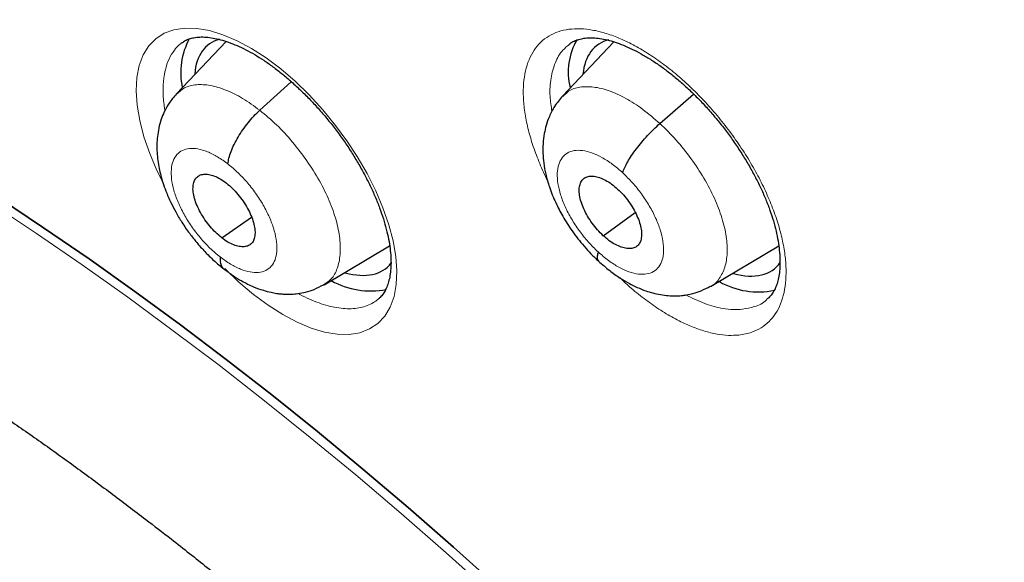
# Model space of a CAD drawing. Header units: millimetres. Extents: x 8 to 1465, y 12 to 1156.
# Tile 132 of 168: x 1202.41 to 1212.78, y 690.3 to 696.01. Entities that reach past the tile are written whole.
import ezdxf

# ---------------------------------------------------------------- set-up
doc = ezdxf.new("R2010")
doc.units = ezdxf.units.MM

msp = doc.modelspace()

# ---------------------------------------------------------------- linework, layer by layer
at = {"color": 7, "linetype": 'Continuous', "lineweight": 30}
for p, q in [((1204.585, 695.778), (1204.062, 695.226)), ((1204.116, 695.762), (1204.113, 695.759)), ((1208.667, 695.774), (1208.126, 695.203)), ((1204.939, 695.054), (1205.271, 695.355)), ((1209.15, 694.914), (1209.506, 695.224)), ((1208.554, 693.734), (1208.89, 693.979)), ((1204.538, 693.711), (1204.853, 693.93)), ((1205.616, 693.217), (1206.306, 693.628)), ((1209.685, 693.199), (1210.401, 693.627)), ((1205.614, 693.22), (1205.602, 693.211)), ((1210.276, 693.063), (1210.274, 693.061))]:
    msp.add_line(p, q, dxfattribs=at)
at = {"color": 252, "linetype": 'Continuous', "lineweight": 0, "flags": 128}
for points in [[(1203.917, 694.298), (1203.856, 694.419), (1203.781, 694.598), (1203.72, 694.775), (1203.676, 694.945), (1203.649, 695.107), (1203.639, 695.26), (1203.646, 695.4), (1203.671, 695.526), (1203.713, 695.637), (1203.771, 695.731), (1203.844, 695.807), (1203.933, 695.865), (1204.035, 695.902), (1204.149, 695.919), (1204.275, 695.916), (1204.409, 695.893), (1204.551, 695.849), (1204.7, 695.786), (1204.851, 695.704), (1205.005, 695.605), (1205.159, 695.489), (1205.311, 695.359), (1205.459, 695.215), (1205.602, 695.059), (1205.737, 694.895), (1205.854, 694.734), (1205.963, 694.569), (1206.068, 694.389), (1206.159, 694.207), (1206.236, 694.027), (1206.297, 693.85), (1206.343, 693.679), (1206.371, 693.516), (1206.382, 693.364), (1206.376, 693.222), (1206.352, 693.095), (1206.312, 692.983), (1206.255, 692.888), (1206.182, 692.81), (1206.095, 692.752), (1205.993, 692.713), (1205.88, 692.695), (1205.755, 692.697), (1205.621, 692.719), (1205.479, 692.761), (1205.332, 692.823), (1205.18, 692.904), (1205.026, 693.002), (1204.872, 693.116), (1204.72, 693.246), (1204.571, 693.389), (1204.571, 693.389)], [(1202.11, 694.074), (1202.589, 693.756), (1203.068, 693.427), (1203.549, 693.086), (1204.029, 692.734), (1204.51, 692.37), (1204.99, 691.996), (1205.47, 691.611), (1205.949, 691.216), (1206.426, 690.81), (1206.902, 690.395), (1207.376, 689.971), (1207.847, 689.537), (1208.316, 689.094), (1208.782, 688.643), (1209.245, 688.183), (1209.704, 687.715), (1210.159, 687.24), (1210.61, 686.757), (1211.057, 686.267), (1211.499, 685.771), (1211.935, 685.268), (1212.367, 684.759), (1212.792, 684.245)]]:
    msp.add_lwpolyline(points, dxfattribs=at)
at = {"color": 7, "linetype": 'Continuous', "lineweight": 30, "flags": 128}
for points in [[(1212.868, 684.307), (1212.442, 684.821), (1212.011, 685.33), (1211.575, 685.832), (1211.133, 686.329), (1210.686, 686.819), (1210.235, 687.301), (1209.78, 687.777), (1209.321, 688.244), (1208.858, 688.704), (1208.392, 689.156), (1207.923, 689.598), (1207.452, 690.032), (1206.978, 690.457), (1206.502, 690.872), (1206.024, 691.278), (1205.546, 691.673), (1205.066, 692.058), (1204.586, 692.432), (1204.105, 692.796), (1203.624, 693.148), (1203.144, 693.489), (1202.664, 693.818), (1202.185, 694.136)], [(1202.185, 694.136), (1202.664, 693.818), (1203.144, 693.489), (1203.624, 693.148), (1204.105, 692.796), (1204.586, 692.432), (1205.066, 692.058), (1205.546, 691.673), (1206.024, 691.278), (1206.502, 690.872), (1206.978, 690.457), (1207.452, 690.032), (1207.923, 689.598), (1208.392, 689.156), (1208.858, 688.704), (1209.321, 688.244), (1209.78, 687.777), (1210.235, 687.301), (1210.686, 686.819), (1211.133, 686.329), (1211.575, 685.832), (1212.011, 685.33), (1212.442, 684.821), (1212.868, 684.307)]]:
    msp.add_lwpolyline(points, dxfattribs=at)
at = {"color": 7, "linetype": 'Continuous', "lineweight": 30}
for centre, radius, start, end in [((1204.868, 695.449), 0.761, 151.9492, 191.7699), ((1208.854, 695.455), 0.669, 149.0242, 194.1935), ((1206.107, 693.998), 0.846, 240.6214, 281.076), ((1210.188, 693.973), 0.831, 240.4108, 281.6252)]:
    msp.add_arc(centre, radius, start, end, dxfattribs=at)
for centre, major_axis, ratio, start_param, end_param in [((1205.332, 694.567), (-0.937, 1.175), 0.458087, 6.093039, 6.735177), ((1209.418, 694.558), (-0.937, 1.173), 0.458667, 6.072299, 6.727259), ((1205.332, 694.567), (-0.937, 1.175), 0.458087, 2.580348, 3.254302), ((1209.418, 694.558), (-0.937, 1.173), 0.458667, 2.580002, 3.274482)]:
    msp.add_ellipse(centre, major_axis=major_axis, ratio=ratio, start_param=start_param, end_param=end_param, dxfattribs=at)
for points, knots in [([(1241.618, 646.238), (1241.656, 646.268), (1241.733, 646.327), (1241.835, 646.408), (1241.921, 646.478), (1241.99, 646.535), (1242.044, 646.58), (1242.089, 646.618), (1242.136, 646.658), (1242.195, 646.708), (1242.267, 646.771), (1242.346, 646.84), (1242.42, 646.907), (1242.485, 646.966), (1242.546, 647.023), (1242.617, 647.09), (1242.7, 647.169), (1242.789, 647.256), (1242.868, 647.335), (1242.939, 647.407), (1243.01, 647.48), (1243.086, 647.56), (1243.162, 647.641), (1243.23, 647.716), (1243.287, 647.779), (1243.339, 647.838), (1243.395, 647.901), (1243.46, 647.977), (1243.54, 648.071), (1243.627, 648.176), (1243.715, 648.285), (1243.803, 648.396), (1243.895, 648.516), (1243.994, 648.65), (1244.092, 648.784), (1244.181, 648.91), (1244.261, 649.027), (1244.337, 649.141), (1244.416, 649.263), (1244.495, 649.387), (1244.572, 649.512), (1244.644, 649.631), (1244.71, 649.744), (1244.768, 649.846), (1244.82, 649.938), (1244.868, 650.026), (1244.919, 650.119), (1244.975, 650.225), (1245.036, 650.344), (1245.101, 650.473), (1245.175, 650.623), (1245.253, 650.789), (1245.335, 650.969), (1245.41, 651.142), (1245.478, 651.303), (1245.536, 651.445), (1245.586, 651.573), (1245.634, 651.698), (1245.684, 651.832), (1245.735, 651.971), (1245.785, 652.113), (1245.834, 652.26), (1245.887, 652.42), (1245.941, 652.593), (1245.991, 652.757), (1246.033, 652.901), (1246.065, 653.016), (1246.092, 653.116), (1246.116, 653.204), (1246.143, 653.306), (1246.175, 653.434), (1246.214, 653.593), (1246.255, 653.768), (1246.297, 653.953), (1246.337, 654.147), (1246.375, 654.337), (1246.411, 654.523), (1246.442, 654.698), (1246.469, 654.862), (1246.493, 655.009), (1246.513, 655.137), (1246.529, 655.248), (1246.546, 655.368), (1246.565, 655.511), (1246.588, 655.693), (1246.613, 655.903), (1246.641, 656.165), (1246.669, 656.473), (1246.695, 656.817), (1246.717, 657.166), (1246.731, 657.462), (1246.74, 657.705), (1246.745, 657.893), (1246.749, 658.079), (1246.751, 658.258), (1246.752, 658.421), (1246.752, 658.561), (1246.752, 658.677), (1246.751, 658.77), (1246.75, 658.844), (1246.749, 658.912), (1246.748, 658.99), (1246.746, 659.098), (1246.743, 659.24), (1246.738, 659.417), (1246.73, 659.615), (1246.718, 659.899), (1246.699, 660.256), (1246.67, 660.68), (1246.636, 661.093), (1246.598, 661.503), (1246.553, 661.925), (1246.499, 662.375), (1246.434, 662.865), (1246.356, 663.396), (1246.263, 663.97), (1246.175, 664.464), (1246.101, 664.855), (1246.049, 665.121), (1246.001, 665.36), (1245.957, 665.57), (1245.918, 665.755), (1245.884, 665.913), (1245.855, 666.043), (1245.833, 666.144), (1245.813, 666.231), (1245.792, 666.324), (1245.765, 666.443), (1245.73, 666.59), (1245.689, 666.767), (1245.64, 666.966), (1245.585, 667.19), (1245.523, 667.44), (1245.452, 667.715), (1245.374, 668.012), (1245.289, 668.323), (1245.201, 668.64), (1245.11, 668.96), (1244.943, 669.534), (1244.686, 670.371), (1244.322, 671.477), (1243.927, 672.596), (1243.503, 673.729), (1243.05, 674.872), (1242.607, 675.934), (1242.186, 676.899), (1241.8, 677.755), (1241.415, 678.581), (1241.032, 679.378), (1240.653, 680.144), (1240.286, 680.868), (1239.931, 681.552), (1239.589, 682.197), (1239.256, 682.812), (1238.93, 683.403), (1238.601, 683.987), (1238.259, 684.586), (1237.894, 685.212), (1237.498, 685.879), (1237.07, 686.587), (1236.607, 687.336), (1236.116, 688.116), (1235.593, 688.926), (1235.04, 689.765), (1234.485, 690.588), (1233.93, 691.393), (1233.379, 692.177), (1232.803, 692.979), (1232.206, 693.793), (1231.531, 694.694), (1230.781, 695.672), (1229.953, 696.722), (1229.094, 697.783), (1228.201, 698.856), (1227.276, 699.936), (1226.339, 701), (1225.392, 702.045), (1224.469, 703.035), (1223.573, 703.971), (1222.705, 704.853), (1221.832, 705.719), (1221.117, 706.41), (1220.573, 706.926), (1220.209, 707.266), (1219.87, 707.58), (1219.557, 707.869), (1219.268, 708.132), (1219.004, 708.37), (1218.755, 708.593), (1218.523, 708.799), (1218.312, 708.985), (1218.135, 709.14), (1217.994, 709.263), (1217.888, 709.355), (1217.817, 709.417), (1217.758, 709.469), (1217.688, 709.529), (1217.59, 709.614), (1217.465, 709.721), (1217.32, 709.845), (1217.154, 709.986), (1216.968, 710.143), (1216.761, 710.318), (1216.528, 710.512), (1216.269, 710.727), (1215.983, 710.962), (1215.679, 711.21), (1215.369, 711.46), (1215.062, 711.705), (1214.766, 711.939), (1214.405, 712.222), (1213.987, 712.544), (1213.521, 712.898), (1213.121, 713.198), (1212.782, 713.448), (1212.504, 713.652), (1212.252, 713.834), (1212.045, 713.983), (1211.877, 714.103), (1211.737, 714.203), (1211.598, 714.301), (1211.449, 714.405), (1211.283, 714.522), (1211.091, 714.655), (1210.871, 714.807), (1210.621, 714.977), (1210.347, 715.162), (1210.061, 715.353), (1209.701, 715.592), (1209.279, 715.866), (1208.803, 716.17), (1208.388, 716.429), (1208.032, 716.648), (1207.735, 716.828), (1207.464, 716.991), (1207.258, 717.113), (1207.11, 717.199), (1207.014, 717.255), (1206.915, 717.313), (1206.849, 717.351), (1206.813, 717.372)], [0, 0, 0, 0, 0.002052, 0.004014, 0.005893, 0.007516, 0.008532, 0.009341, 0.010265, 0.011423, 0.013108, 0.014936, 0.016573, 0.018011, 0.01928, 0.020687, 0.022912, 0.025129, 0.027009, 0.028616, 0.030343, 0.032261, 0.034338, 0.036195, 0.037573, 0.038789, 0.040257, 0.042018, 0.044071, 0.046798, 0.049274, 0.051499, 0.05432, 0.057339, 0.060405, 0.063207, 0.065614, 0.068007, 0.070542, 0.073398, 0.075867, 0.078458, 0.080815, 0.082894, 0.084729, 0.086388, 0.088264, 0.090389, 0.092766, 0.095385, 0.09803, 0.101622, 0.105085, 0.108417, 0.111498, 0.114171, 0.116404, 0.118642, 0.121114, 0.123822, 0.126242, 0.128885, 0.131754, 0.134847, 0.13809, 0.140388, 0.142394, 0.144109, 0.14554, 0.14697, 0.149371, 0.152099, 0.15511, 0.158234, 0.161454, 0.164768, 0.167685, 0.17062, 0.173292, 0.175655, 0.177711, 0.179458, 0.180995, 0.183425, 0.186291, 0.189594, 0.193333, 0.198564, 0.203836, 0.209111, 0.21439, 0.217156, 0.219923, 0.222691, 0.225389, 0.227763, 0.229793, 0.231477, 0.232816, 0.23381, 0.234636, 0.235756, 0.237192, 0.239291, 0.241831, 0.244771, 0.247748, 0.253855, 0.259749, 0.26543, 0.270901, 0.276535, 0.282582, 0.289044, 0.296108, 0.303609, 0.311545, 0.315302, 0.318706, 0.321746, 0.32442, 0.32673, 0.32878, 0.33042, 0.33165, 0.332581, 0.333723, 0.335131, 0.337061, 0.339269, 0.341756, 0.344521, 0.347629, 0.351027, 0.354715, 0.358589, 0.362471, 0.366357, 0.370246, 0.383394, 0.396583, 0.409813, 0.423086, 0.436404, 0.449736, 0.459915, 0.469731, 0.479185, 0.488278, 0.49701, 0.505381, 0.513037, 0.520366, 0.527367, 0.534041, 0.540541, 0.547341, 0.554472, 0.561936, 0.570111, 0.57865, 0.587552, 0.596816, 0.606443, 0.616432, 0.625262, 0.634356, 0.643714, 0.65332, 0.662971, 0.675588, 0.688185, 0.700759, 0.714208, 0.727633, 0.741034, 0.754412, 0.767769, 0.779651, 0.791517, 0.803367, 0.815201, 0.820392, 0.825248, 0.829764, 0.833941, 0.837777, 0.841273, 0.844429, 0.847681, 0.850469, 0.852793, 0.854654, 0.856051, 0.856983, 0.857467, 0.858384, 0.859722, 0.86136, 0.863281, 0.865443, 0.867878, 0.870587, 0.873569, 0.877, 0.880735, 0.884773, 0.888891, 0.892878, 0.896734, 0.90046, 0.90695, 0.912999, 0.918607, 0.922524, 0.92618, 0.929452, 0.932306, 0.934254, 0.93598, 0.93775, 0.93965, 0.941751, 0.944229, 0.947085, 0.95032, 0.953933, 0.957736, 0.961442, 0.967971, 0.97416, 0.980006, 0.984167, 0.988058, 0.991605, 0.994806, 0.996131, 0.997387, 0.998591, 1, 1, 1, 1]), ([(1198.549, 709.997), (1198.638, 709.945), (1198.897, 709.795), (1199.327, 709.54), (1199.839, 709.23), (1200.352, 708.911), (1200.866, 708.585), (1201.381, 708.25), (1201.898, 707.908), (1202.415, 707.557), (1202.933, 707.199), (1203.451, 706.834), (1203.97, 706.46), (1204.489, 706.08), (1205.008, 705.692), (1205.527, 705.296), (1206.046, 704.894), (1206.565, 704.484), (1207.083, 704.068), (1207.601, 703.644), (1208.119, 703.214), (1208.635, 702.777), (1209.151, 702.334), (1209.665, 701.884), (1210.178, 701.428), (1210.69, 700.966), (1211.2, 700.498), (1211.709, 700.023), (1212.216, 699.543), (1212.722, 699.058), (1213.225, 698.566), (1213.726, 698.069), (1214.225, 697.567), (1214.721, 697.06), (1215.215, 696.548), (1215.707, 696.03), (1216.195, 695.508), (1216.681, 694.981), (1217.163, 694.45), (1217.643, 693.914), (1218.119, 693.374), (1218.592, 692.83), (1219.062, 692.282), (1219.527, 691.73), (1219.989, 691.174), (1220.447, 690.615), (1220.902, 690.052), (1221.352, 689.486), (1221.798, 688.917), (1222.239, 688.345), (1222.676, 687.77), (1223.109, 687.193), (1223.537, 686.613), (1223.96, 686.03), (1224.378, 685.445), (1224.791, 684.858), (1225.199, 684.27), (1225.602, 683.679), (1226, 683.087), (1226.392, 682.493), (1226.779, 681.898), (1227.16, 681.302), (1227.536, 680.705), (1227.905, 680.106), (1228.269, 679.508), (1228.627, 678.908), (1228.978, 678.308), (1229.324, 677.708), (1229.663, 677.108), (1229.996, 676.508), (1230.323, 675.908), (1230.643, 675.309), (1230.956, 674.71), (1231.263, 674.111), (1231.563, 673.514), (1231.857, 672.917), (1232.143, 672.322), (1232.422, 671.728), (1232.695, 671.135), (1232.96, 670.544), (1233.218, 669.955), (1233.469, 669.367), (1233.712, 668.782), (1233.949, 668.199), (1234.178, 667.618), (1234.399, 667.04), (1234.613, 666.464), (1234.819, 665.891), (1235.018, 665.322), (1235.209, 664.755), (1235.392, 664.192), (1235.567, 663.632), (1235.735, 663.075), (1235.895, 662.522), (1236.047, 661.973), (1236.191, 661.429), (1236.327, 660.888), (1236.455, 660.351), (1236.575, 659.819), (1236.687, 659.292), (1236.791, 658.769), (1236.887, 658.251), (1236.975, 657.738), (1237.055, 657.23), (1237.126, 656.727), (1237.19, 656.23), (1237.245, 655.738), (1237.292, 655.251), (1237.331, 654.771), (1237.362, 654.296), (1237.385, 653.827), (1237.4, 653.365), (1237.406, 652.908), (1237.405, 652.458), (1237.395, 652.015), (1237.377, 651.578), (1237.351, 651.147), (1237.317, 650.723), (1237.275, 650.307), (1237.225, 649.897), (1237.167, 649.494), (1237.101, 649.098), (1237.027, 648.71), (1236.945, 648.328), (1236.855, 647.955), (1236.757, 647.588), (1236.651, 647.229), (1236.537, 646.878), (1236.416, 646.535), (1236.287, 646.199), (1236.15, 645.871), (1236.005, 645.551), (1235.852, 645.238), (1235.692, 644.934), (1235.524, 644.638), (1235.348, 644.35), (1235.164, 644.07), (1234.973, 643.799), (1234.774, 643.535), (1234.568, 643.281), (1234.354, 643.034), (1234.132, 642.796), (1233.903, 642.568), (1233.682, 642.36), (1233.533, 642.233), (1233.467, 642.177)], [0, 0, 0, 0, 0.0036913, 0.0107004, 0.0177102, 0.0247207, 0.0317319, 0.0387439, 0.0457565, 0.0527698, 0.0597838, 0.0667984, 0.0738136, 0.0808294, 0.0878457, 0.0948627, 0.1018801, 0.1088981, 0.1159165, 0.1229355, 0.1299548, 0.1369746, 0.1439949, 0.1510155, 0.1580365, 0.1650578, 0.1720795, 0.1791015, 0.1861238, 0.1931464, 0.2001693, 0.2071924, 0.2142158, 0.2212394, 0.2282632, 0.2352871, 0.2423113, 0.2493356, 0.2563601, 0.2633846, 0.2704093, 0.2774341, 0.284459, 0.2914839, 0.2985089, 0.3055339, 0.312559, 0.319584, 0.3266091, 0.3336341, 0.3406591, 0.347684, 0.3547089, 0.3617337, 0.3687584, 0.3757829, 0.3828074, 0.3898317, 0.3968558, 0.4038798, 0.4109036, 0.4179271, 0.4249505, 0.4319736, 0.4389965, 0.4460191, 0.4530414, 0.4600634, 0.4670851, 0.4741064, 0.4811274, 0.488148, 0.4951682, 0.502188, 0.5092073, 0.5162263, 0.5232447, 0.5302626, 0.5372801, 0.544297, 0.5513133, 0.5583291, 0.5653443, 0.5723589, 0.5793728, 0.5863861, 0.5933987, 0.6004106, 0.6074218, 0.6144322, 0.6214419, 0.6284509, 0.635459, 0.6424664, 0.6494729, 0.6564786, 0.6634835, 0.6704876, 0.6774908, 0.6844933, 0.6914948, 0.6984956, 0.7054956, 0.7124949, 0.7194934, 0.7264912, 0.7334884, 0.740485, 0.7474812, 0.754477, 0.7614725, 0.7684679, 0.7754632, 0.7824586, 0.7894544, 0.7964506, 0.8034476, 0.8104456, 0.817445, 0.824446, 0.8314489, 0.8384544, 0.8454626, 0.8524742, 0.8594896, 0.8665094, 0.8735342, 0.8805645, 0.8876009, 0.8946441, 0.9016946, 0.9087531, 0.9158201, 0.922896, 0.9299813, 0.9370763, 0.9441811, 0.9512958, 0.9584201, 0.9655537, 0.972696, 0.9798463, 0.9870035, 0.9941665, 1, 1, 1, 1]), ([(1204.116, 695.762), (1204.128, 695.771), (1204.152, 695.789), (1204.195, 695.806), (1204.246, 695.819), (1204.305, 695.826), (1204.372, 695.825), (1204.446, 695.815), (1204.525, 695.798), (1204.61, 695.771), (1204.699, 695.736), (1204.791, 695.693), (1204.885, 695.641), (1204.981, 695.581), (1205.078, 695.513), (1205.176, 695.437), (1205.274, 695.353), (1205.373, 695.262), (1205.47, 695.165), (1205.565, 695.062), (1205.657, 694.955), (1205.744, 694.844), (1205.827, 694.73), (1205.904, 694.614), (1205.975, 694.497), (1206.041, 694.379), (1206.101, 694.26), (1206.155, 694.142), (1206.201, 694.026), (1206.241, 693.912), (1206.272, 693.802), (1206.296, 693.698), (1206.311, 693.6), (1206.32, 693.51), (1206.321, 693.426), (1206.315, 693.349), (1206.304, 693.28), (1206.286, 693.218), (1206.264, 693.165), (1206.237, 693.12), (1206.211, 693.086), (1206.191, 693.071), (1206.183, 693.064)], [0, 0, 0, 0, 0.0276779, 0.0539974, 0.0788512, 0.1052918, 0.1307891, 0.1558652, 0.1807855, 0.2056506, 0.2304786, 0.255251, 0.279941, 0.3043374, 0.3288293, 0.3536266, 0.3786923, 0.4039731, 0.4294033, 0.45491, 0.4804037, 0.5058108, 0.5310801, 0.5561155, 0.5811051, 0.6062716, 0.6315686, 0.6569354, 0.6822831, 0.7075257, 0.7325895, 0.7574131, 0.7819556, 0.8061309, 0.8300875, 0.8544002, 0.8789214, 0.903718, 0.9289347, 0.9548556, 0.9819888, 1, 1, 1, 1]), ([(1208.192, 695.747), (1208.207, 695.757), (1208.234, 695.777), (1208.283, 695.797), (1208.336, 695.81), (1208.395, 695.817), (1208.462, 695.817), (1208.537, 695.808), (1208.616, 695.791), (1208.7, 695.765), (1208.788, 695.731), (1208.88, 695.688), (1208.976, 695.636), (1209.075, 695.576), (1209.175, 695.507), (1209.275, 695.431), (1209.376, 695.347), (1209.474, 695.257), (1209.57, 695.162), (1209.663, 695.061), (1209.754, 694.955), (1209.841, 694.845), (1209.924, 694.731), (1210.003, 694.613), (1210.076, 694.494), (1210.143, 694.375), (1210.203, 694.256), (1210.256, 694.14), (1210.3, 694.026), (1210.338, 693.916), (1210.368, 693.808), (1210.391, 693.703), (1210.406, 693.603), (1210.414, 693.508), (1210.415, 693.421), (1210.409, 693.342), (1210.397, 693.273), (1210.38, 693.213), (1210.358, 693.162), (1210.33, 693.118), (1210.303, 693.085), (1210.283, 693.069), (1210.275, 693.064)], [0, 0, 0, 0, 0.0296238, 0.0569761, 0.0825634, 0.1069986, 0.132948, 0.1580858, 0.1826701, 0.206819, 0.2311357, 0.2557259, 0.2805757, 0.3056388, 0.330851, 0.3561419, 0.3814316, 0.4066602, 0.431727, 0.4566074, 0.4816754, 0.5069973, 0.5325087, 0.5581286, 0.5837519, 0.6092601, 0.63456, 0.659572, 0.6842356, 0.7087041, 0.7335231, 0.7585496, 0.7836778, 0.8087659, 0.8336805, 0.8583358, 0.8827052, 0.9068613, 0.9310421, 0.95671, 0.9842926, 1, 1, 1, 1]), ([(1189.611, 694.603), (1189.625, 694.614), (1189.693, 694.671), (1189.822, 694.763), (1189.999, 694.88), (1190.183, 694.988), (1190.374, 695.086), (1190.572, 695.175), (1190.775, 695.255), (1190.984, 695.325), (1191.199, 695.387), (1191.419, 695.44), (1191.645, 695.484), (1191.877, 695.519), (1192.114, 695.546), (1192.358, 695.565), (1192.607, 695.575), (1192.862, 695.576), (1193.122, 695.569), (1193.388, 695.553), (1193.66, 695.528), (1193.938, 695.495), (1194.221, 695.453), (1194.51, 695.403), (1194.803, 695.343), (1195.102, 695.275), (1195.406, 695.198), (1195.715, 695.112), (1196.028, 695.017), (1196.346, 694.913), (1196.669, 694.801), (1196.995, 694.679), (1197.326, 694.549), (1197.66, 694.41), (1197.998, 694.262), (1198.34, 694.105), (1198.684, 693.939), (1199.032, 693.765), (1199.383, 693.582), (1199.736, 693.391), (1200.092, 693.191), (1200.45, 692.983), (1200.81, 692.767), (1201.172, 692.542), (1201.535, 692.309), (1201.9, 692.069), (1202.266, 691.82), (1202.634, 691.564), (1203.002, 691.3), (1203.37, 691.028), (1203.705, 690.775), (1203.917, 690.611), (1204.007, 690.542)], [0, 0, 0, 0, 0.005691, 0.028243, 0.05077, 0.073189, 0.095435, 0.117464, 0.139252, 0.160791, 0.182088, 0.203159, 0.224024, 0.244706, 0.26523, 0.285617, 0.305888, 0.326063, 0.346158, 0.36619, 0.38617, 0.40611, 0.426021, 0.44591, 0.465785, 0.485652, 0.505515, 0.525378, 0.545244, 0.565117, 0.584997, 0.604888, 0.624791, 0.644707, 0.664637, 0.68458, 0.704539, 0.724512, 0.7445, 0.764503, 0.784521, 0.804552, 0.824598, 0.844657, 0.86473, 0.884815, 0.904912, 0.925021, 0.945141, 0.965272, 0.985413, 1, 1, 1, 1]), ([(1204.062, 695.226), (1204.035, 695.194), (1203.985, 695.136), (1203.935, 695.044), (1203.898, 694.955), (1203.875, 694.868), (1203.856, 694.751), (1203.854, 694.612), (1203.872, 694.473), (1203.897, 694.368), (1203.92, 694.287), (1203.953, 694.193), (1203.998, 694.09), (1204.055, 693.98), (1204.12, 693.87), (1204.195, 693.762), (1204.276, 693.659), (1204.361, 693.564), (1204.457, 693.469), (1204.525, 693.413), (1204.561, 693.385)], [0, 0, 0, 0, 0.061149, 0.11216, 0.153154, 0.201951, 0.24584, 0.331493, 0.414, 0.451582, 0.487451, 0.533746, 0.595545, 0.64539, 0.702195, 0.765995, 0.81846, 0.874878, 0.935317, 1, 1, 1, 1]), ([(1208.127, 695.204), (1208.097, 695.169), (1208.042, 695.103), (1207.987, 694.996), (1207.953, 694.899), (1207.931, 694.803), (1207.919, 694.705), (1207.918, 694.601), (1207.927, 694.494), (1207.949, 694.375), (1207.988, 694.237), (1208.048, 694.089), (1208.129, 693.933), (1208.228, 693.778), (1208.331, 693.646), (1208.426, 693.541), (1208.478, 693.491), (1208.505, 693.466)], [0, 0, 0, 0, 0.0735817, 0.1375082, 0.1918624, 0.2392367, 0.2967391, 0.3496461, 0.4068343, 0.4696932, 0.5423907, 0.6316347, 0.7095568, 0.7968405, 0.8934661, 0.9454415, 1, 1, 1, 1]), ([(1204.604, 694.489), (1204.607, 694.509), (1204.612, 694.55), (1204.635, 694.62), (1204.668, 694.695), (1204.709, 694.772), (1204.759, 694.849), (1204.815, 694.923), (1204.875, 694.993), (1204.918, 695.034), (1204.939, 695.054)], [0, 0, 0, 0, 0.123867, 0.248524, 0.373856, 0.499454, 0.625016, 0.750474, 0.87556, 1, 1, 1, 1]), ([(1208.759, 694.397), (1208.765, 694.414), (1208.778, 694.449), (1208.81, 694.511), (1208.852, 694.578), (1208.902, 694.648), (1208.959, 694.719), (1209.02, 694.788), (1209.085, 694.855), (1209.129, 694.894), (1209.15, 694.914)], [0, 0, 0, 0, 0.123806, 0.248447, 0.373794, 0.499425, 0.625024, 0.750509, 0.875597, 1, 1, 1, 1]), ([(1204.538, 693.711), (1204.517, 693.729), (1204.475, 693.764), (1204.415, 693.83), (1204.361, 693.902), (1204.314, 693.977), (1204.277, 694.052), (1204.25, 694.126), (1204.236, 694.194), (1204.235, 694.255), (1204.246, 694.307), (1204.269, 694.346), (1204.304, 694.372), (1204.349, 694.383), (1204.401, 694.381), (1204.46, 694.364), (1204.523, 694.334), (1204.565, 694.303), (1204.587, 694.288)], [0, 0, 0, 0, 0.062616, 0.125091, 0.187746, 0.25048, 0.313048, 0.375343, 0.437605, 0.5, 0.562395, 0.624657, 0.686951, 0.74952, 0.812253, 0.874909, 0.937384, 1, 1, 1, 1]), ([(1204.587, 694.288), (1204.608, 694.27), (1204.651, 694.234), (1204.71, 694.169), (1204.764, 694.097), (1204.811, 694.022), (1204.848, 693.947), (1204.875, 693.873), (1204.889, 693.805), (1204.89, 693.744), (1204.88, 693.692), (1204.857, 693.653), (1204.822, 693.627), (1204.777, 693.616), (1204.724, 693.618), (1204.665, 693.635), (1204.603, 693.664), (1204.56, 693.696), (1204.538, 693.711)], [0, 0, 0, 0, 0.062616, 0.125092, 0.187747, 0.25048, 0.313049, 0.375344, 0.437606, 0.500001, 0.562396, 0.624658, 0.686952, 0.74952, 0.812254, 0.874909, 0.937384, 1, 1, 1, 1]), ([(1208.554, 693.734), (1208.533, 693.755), (1208.492, 693.795), (1208.436, 693.866), (1208.388, 693.94), (1208.349, 694.016), (1208.32, 694.09), (1208.303, 694.16), (1208.299, 694.223), (1208.308, 694.276), (1208.329, 694.319), (1208.361, 694.348), (1208.405, 694.362), (1208.456, 694.362), (1208.515, 694.348), (1208.577, 694.32), (1208.642, 694.28), (1208.684, 694.244), (1208.706, 694.225)], [0, 0, 0, 0, 0.062616, 0.12509, 0.187745, 0.250478, 0.313047, 0.375342, 0.437605, 0.5, 0.562395, 0.624657, 0.686952, 0.749521, 0.812255, 0.874909, 0.937384, 1, 1, 1, 1]), ([(1208.706, 694.225), (1208.726, 694.205), (1208.768, 694.165), (1208.823, 694.094), (1208.871, 694.02), (1208.91, 693.944), (1208.939, 693.87), (1208.956, 693.8), (1208.96, 693.737), (1208.951, 693.683), (1208.93, 693.641), (1208.898, 693.612), (1208.855, 693.597), (1208.803, 693.598), (1208.745, 693.612), (1208.682, 693.639), (1208.617, 693.679), (1208.575, 693.716), (1208.554, 693.734)], [0, 0, 0, 0, 0.062616, 0.125091, 0.187745, 0.250479, 0.313048, 0.375343, 0.437606, 0.500001, 0.562397, 0.624659, 0.686954, 0.749522, 0.812256, 0.87491, 0.937384, 1, 1, 1, 1]), ([(1208.501, 693.563), (1208.497, 693.548), (1208.489, 693.517), (1208.491, 693.485), (1208.501, 693.473), (1208.506, 693.467)], [0, 0, 0, 0, 0.357143, 0.711974, 1, 1, 1, 1]), ([(1204.522, 693.51), (1204.521, 693.492), (1204.52, 693.455), (1204.534, 693.415), (1204.548, 693.391), (1204.559, 693.386), (1204.56, 693.386)], [0, 0, 0, 0, 0.332739, 0.663452, 0.992771, 1, 1, 1, 1]), ([(1208.505, 693.466), (1208.543, 693.432), (1208.617, 693.367), (1208.726, 693.29), (1208.824, 693.232), (1208.914, 693.188), (1208.996, 693.155), (1209.078, 693.13), (1209.157, 693.112), (1209.236, 693.102), (1209.31, 693.099), (1209.374, 693.103), (1209.436, 693.111), (1209.506, 693.127), (1209.591, 693.155), (1209.649, 693.186), (1209.681, 693.203)], [0, 0, 0, 0, 0.10972, 0.207449, 0.292914, 0.365606, 0.441788, 0.503563, 0.568504, 0.636204, 0.696387, 0.746106, 0.786332, 0.841794, 0.912914, 1, 1, 1, 1]), ([(1204.559, 693.386), (1204.592, 693.361), (1204.654, 693.314), (1204.759, 693.25), (1204.866, 693.197), (1204.969, 693.16), (1205.05, 693.139), (1205.107, 693.128), (1205.155, 693.122), (1205.207, 693.118), (1205.271, 693.118), (1205.346, 693.124), (1205.427, 693.14), (1205.519, 693.168), (1205.578, 693.201), (1205.61, 693.218)], [0, 0, 0, 0, 0.098087, 0.188055, 0.307094, 0.405931, 0.483268, 0.538131, 0.569156, 0.610993, 0.674264, 0.736249, 0.81104, 0.898897, 1, 1, 1, 1]), ([(1204.007, 690.542), (1204.071, 690.491), (1204.259, 690.344), (1204.57, 690.095), (1204.94, 689.793), (1205.308, 689.484), (1205.676, 689.169), (1206.043, 688.847), (1206.409, 688.519), (1206.774, 688.185), (1207.138, 687.844), (1207.5, 687.498), (1207.86, 687.146), (1208.218, 686.789), (1208.574, 686.426), (1208.927, 686.059), (1209.278, 685.686), (1209.627, 685.309), (1209.972, 684.927), (1210.314, 684.541), (1210.653, 684.151), (1210.989, 683.757), (1211.321, 683.359), (1211.649, 682.957), (1211.973, 682.552), (1212.293, 682.144), (1212.609, 681.734), (1212.92, 681.32), (1213.227, 680.904), (1213.529, 680.486), (1213.826, 680.065), (1214.118, 679.643), (1214.404, 679.219), (1214.686, 678.794), (1214.961, 678.367), (1215.232, 677.94), (1215.496, 677.512), (1215.755, 677.083), (1216.007, 676.654), (1216.253, 676.225), (1216.493, 675.797), (1216.727, 675.368), (1216.954, 674.94), (1217.175, 674.513), (1217.389, 674.087), (1217.595, 673.663), (1217.796, 673.239), (1217.988, 672.818), (1218.174, 672.399), (1218.353, 671.982), (1218.524, 671.567), (1218.688, 671.155), (1218.845, 670.746), (1218.994, 670.339), (1219.136, 669.937), (1219.27, 669.537), (1219.396, 669.142), (1219.515, 668.751), (1219.626, 668.363), (1219.729, 667.981), (1219.824, 667.602), (1219.912, 667.229), (1219.991, 666.861), (1220.063, 666.498), (1220.127, 666.141), (1220.184, 665.789), (1220.232, 665.443), (1220.273, 665.103), (1220.306, 664.769), (1220.331, 664.442), (1220.349, 664.122), (1220.359, 663.808), (1220.361, 663.501), (1220.356, 663.201), (1220.344, 662.908), (1220.324, 662.623), (1220.297, 662.345), (1220.263, 662.074), (1220.222, 661.811), (1220.173, 661.556), (1220.118, 661.309), (1220.056, 661.069), (1219.987, 660.837), (1219.912, 660.612), (1219.829, 660.396), (1219.74, 660.187), (1219.644, 659.985), (1219.541, 659.791), (1219.431, 659.605), (1219.314, 659.426), (1219.19, 659.254), (1219.058, 659.09), (1218.918, 658.933), (1218.77, 658.784), (1218.635, 658.659), (1218.545, 658.588), (1218.51, 658.56)], [0, 0, 0, 0, 0.00562, 0.0163, 0.026983, 0.037671, 0.048362, 0.059058, 0.069757, 0.080459, 0.091164, 0.101872, 0.112583, 0.123296, 0.134012, 0.144729, 0.155449, 0.166169, 0.176892, 0.187615, 0.198339, 0.209064, 0.21979, 0.230516, 0.241242, 0.251969, 0.262695, 0.273421, 0.284146, 0.29487, 0.305593, 0.316315, 0.327036, 0.337755, 0.348473, 0.359188, 0.369901, 0.380612, 0.39132, 0.402025, 0.412727, 0.423426, 0.434121, 0.444813, 0.4555, 0.466183, 0.476862, 0.487535, 0.498204, 0.508867, 0.519525, 0.530177, 0.540822, 0.551461, 0.562094, 0.572719, 0.583337, 0.593948, 0.604551, 0.615147, 0.625734, 0.636313, 0.646884, 0.657447, 0.668001, 0.678548, 0.689087, 0.699619, 0.710144, 0.720664, 0.731178, 0.741689, 0.752198, 0.762706, 0.773216, 0.783729, 0.79425, 0.804781, 0.815328, 0.825894, 0.836486, 0.847112, 0.857778, 0.868493, 0.879267, 0.890111, 0.901036, 0.912053, 0.923176, 0.934414, 0.945777, 0.957269, 0.968889, 0.980629, 0.992469, 1, 1, 1, 1])]:
    msp.add_open_spline(points, degree=3, knots=knots, dxfattribs=at)
at = {"color": 252, "linetype": 'Continuous', "lineweight": 0}
for points, knots in [([(1205.868, 717.281), (1206.857, 716.687), (1208.835, 715.499), (1211.842, 713.392), (1214.848, 711.068), (1217.835, 708.52), (1220.778, 705.775), (1223.654, 702.852), (1226.44, 699.775), (1229.115, 696.567), (1231.658, 693.255), (1234.049, 689.863), (1236.269, 686.419), (1238.301, 682.949), (1240.129, 679.481), (1241.738, 676.041), (1243.116, 672.657), (1244.253, 669.355), (1245.139, 666.161), (1245.767, 663.1), (1246.133, 660.196), (1246.233, 657.472), (1246.067, 654.948), (1245.635, 652.646), (1244.944, 650.581), (1243.99, 648.779), (1242.892, 647.318), (1242.004, 646.596), (1241.609, 646.275)], [0, 0, 0, 0, 0.038759, 0.077519, 0.116278, 0.155037, 0.193797, 0.232556, 0.271315, 0.310075, 0.348834, 0.387593, 0.426353, 0.465112, 0.503871, 0.542631, 0.58139, 0.620149, 0.658909, 0.697668, 0.736427, 0.775187, 0.813946, 0.852705, 0.891465, 0.930224, 0.968983, 1, 1, 1, 1]), ([(1209.982, 692.688), (1210.028, 692.696), (1210.114, 692.71), (1210.218, 692.762), (1210.303, 692.828), (1210.372, 692.912), (1210.424, 693.015), (1210.46, 693.134), (1210.479, 693.267), (1210.48, 693.414), (1210.464, 693.572), (1210.43, 693.738), (1210.38, 693.913), (1210.313, 694.092), (1210.231, 694.273), (1210.134, 694.455), (1210.024, 694.635), (1209.903, 694.81), (1209.771, 694.979), (1209.631, 695.139), (1209.485, 695.289), (1209.333, 695.426), (1209.178, 695.549), (1209.023, 695.656), (1208.868, 695.746), (1208.717, 695.817), (1208.573, 695.869), (1208.438, 695.901), (1208.311, 695.915), (1208.191, 695.909), (1208.079, 695.884), (1207.979, 695.838), (1207.894, 695.773), (1207.824, 695.689), (1207.77, 695.588), (1207.733, 695.47), (1207.713, 695.338), (1207.711, 695.192), (1207.726, 695.035), (1207.759, 694.868), (1207.808, 694.695), (1207.875, 694.516), (1207.929, 694.388), (1207.965, 694.32), (1207.969, 694.313)], [0, 0, 0, 0, 0.029456, 0.053702, 0.078025, 0.102271, 0.126544, 0.150894, 0.175167, 0.199451, 0.223812, 0.248095, 0.272369, 0.296719, 0.320992, 0.345238, 0.369561, 0.393807, 0.418021, 0.442313, 0.466527, 0.490718, 0.514987, 0.539179, 0.563367, 0.587632, 0.611821, 0.634432, 0.657043, 0.681306, 0.705647, 0.72991, 0.754172, 0.778511, 0.802773, 0.827052, 0.851408, 0.875686, 0.899969, 0.924329, 0.948611, 0.972877, 0.997221, 1, 1, 1, 1]), ([(1204.113, 695.759), (1204.106, 695.754), (1204.079, 695.734), (1204.034, 695.681), (1203.981, 695.596), (1203.946, 695.494), (1203.925, 695.378), (1203.919, 695.251), (1203.926, 695.135), (1203.939, 695.066), (1203.941, 695.052)], [0, 0, 0, 0, 0.044186, 0.160334, 0.329039, 0.50044, 0.616593, 0.785204, 0.956506, 1, 1, 1, 1]), ([(1208.014, 695.041), (1208.006, 695.095), (1207.987, 695.222), (1208, 695.396), (1208.045, 695.56), (1208.111, 695.678), (1208.173, 695.726), (1208.196, 695.744)], [0, 0, 0, 0, 0.170788, 0.400623, 0.630459, 0.860138, 1, 1, 1, 1]), ([(1204.064, 695.224), (1204.09, 695.248), (1204.147, 695.299), (1204.268, 695.329), (1204.416, 695.321), (1204.581, 695.272), (1204.758, 695.186), (1204.879, 695.098), (1204.939, 695.054)], [0, 0, 0, 0, 0.148752, 0.318931, 0.489131, 0.659392, 0.82958, 1, 1, 1, 1]), ([(1208.13, 695.199), (1208.149, 695.219), (1208.196, 695.269), (1208.306, 695.303), (1208.45, 695.305), (1208.614, 695.265), (1208.789, 695.184), (1208.972, 695.07), (1209.091, 694.966), (1209.15, 694.914)], [0, 0, 0, 0, 0.100208, 0.250016, 0.39995, 0.549904, 0.699911, 0.849852, 1, 1, 1, 1]), ([(1204.939, 695.054), (1204.999, 695.004), (1205.118, 694.905), (1205.287, 694.721), (1205.439, 694.523), (1205.571, 694.313), (1205.675, 694.1), (1205.748, 693.894), (1205.786, 693.702), (1205.79, 693.53), (1205.759, 693.386), (1205.702, 693.277), (1205.641, 693.238), (1205.614, 693.22)], [0, 0, 0, 0, 0.092809, 0.185491, 0.278213, 0.370903, 0.46358, 0.55618, 0.64873, 0.741403, 0.834075, 0.926625, 1, 1, 1, 1]), ([(1209.15, 694.914), (1209.209, 694.858), (1209.325, 694.744), (1209.481, 694.547), (1209.618, 694.339), (1209.729, 694.127), (1209.809, 693.919), (1209.855, 693.722), (1209.864, 693.547), (1209.84, 693.396), (1209.779, 693.28), (1209.725, 693.214), (1209.685, 693.2), (1209.685, 693.199)], [0, 0, 0, 0, 0.100066, 0.199995, 0.299967, 0.399904, 0.499828, 0.599668, 0.699455, 0.799373, 0.899292, 0.999079, 1, 1, 1, 1]), ([(1204.522, 693.51), (1204.485, 693.54), (1204.413, 693.601), (1204.311, 693.712), (1204.218, 693.832), (1204.139, 693.96), (1204.075, 694.088), (1204.031, 694.214), (1204.007, 694.331), (1204.005, 694.435), (1204.023, 694.523), (1204.063, 694.591), (1204.122, 694.636), (1204.197, 694.656), (1204.287, 694.651), (1204.387, 694.621), (1204.495, 694.568), (1204.568, 694.515), (1204.604, 694.489)], [0, 0, 0, 0, 0.062503, 0.125005, 0.187506, 0.250005, 0.312506, 0.375004, 0.437505, 0.500002, 0.562502, 0.625001, 0.687503, 0.750002, 0.812503, 0.875, 0.937502, 1, 1, 1, 1]), ([(1208.501, 693.563), (1208.465, 693.597), (1208.395, 693.666), (1208.3, 693.786), (1208.217, 693.912), (1208.15, 694.04), (1208.102, 694.167), (1208.074, 694.286), (1208.067, 694.393), (1208.082, 694.485), (1208.118, 694.557), (1208.173, 694.607), (1208.246, 694.633), (1208.334, 694.634), (1208.433, 694.609), (1208.54, 694.56), (1208.65, 694.49), (1208.723, 694.428), (1208.759, 694.397)], [0, 0, 0, 0, 0.062503, 0.125005, 0.187507, 0.250005, 0.312504, 0.375003, 0.437502, 0.500002, 0.5625, 0.625, 0.687501, 0.750002, 0.812504, 0.875, 0.937502, 1, 1, 1, 1]), ([(1204.604, 694.489), (1204.64, 694.459), (1204.712, 694.398), (1204.815, 694.288), (1204.908, 694.167), (1204.987, 694.04), (1205.05, 693.911), (1205.095, 693.785), (1205.119, 693.668), (1205.121, 693.564), (1205.103, 693.476), (1205.063, 693.409), (1205.004, 693.364), (1204.928, 693.343), (1204.839, 693.348), (1204.738, 693.378), (1204.631, 693.431), (1204.558, 693.484), (1204.522, 693.51)], [0, 0, 0, 0, 0.062498, 0.125, 0.187497, 0.249998, 0.312497, 0.374999, 0.437498, 0.499998, 0.562495, 0.624996, 0.687494, 0.749995, 0.812494, 0.874995, 0.937497, 1, 1, 1, 1]), ([(1208.759, 694.397), (1208.794, 694.362), (1208.864, 694.293), (1208.959, 694.174), (1209.042, 694.048), (1209.109, 693.919), (1209.158, 693.793), (1209.186, 693.674), (1209.193, 693.566), (1209.178, 693.475), (1209.142, 693.403), (1209.087, 693.353), (1209.013, 693.327), (1208.926, 693.326), (1208.826, 693.35), (1208.72, 693.399), (1208.609, 693.469), (1208.537, 693.532), (1208.501, 693.563)], [0, 0, 0, 0, 0.062498, 0.125, 0.187497, 0.249998, 0.312497, 0.374999, 0.437498, 0.499998, 0.562495, 0.624997, 0.687494, 0.749995, 0.812494, 0.874995, 0.937497, 1, 1, 1, 1]), ([(1208.731, 693.289), (1208.77, 693.252), (1208.859, 693.169), (1209.003, 693.055), (1209.159, 692.947), (1209.314, 692.855), (1209.466, 692.783), (1209.613, 692.729), (1209.749, 692.696), (1209.873, 692.682), (1209.945, 692.686), (1209.982, 692.688)], [0, 0, 0, 0, 0.091843, 0.208341, 0.325211, 0.44171, 0.558225, 0.675111, 0.791627, 0.895813, 1, 1, 1, 1]), ([(1205.343, 693.125), (1205.349, 693.122), (1205.389, 693.099), (1205.463, 693.065), (1205.595, 693.011), (1205.721, 692.978), (1205.839, 692.965), (1205.95, 692.965), (1206.049, 692.987), (1206.133, 693.026), (1206.168, 693.052), (1206.183, 693.064)], [0, 0, 0, 0, 0.01654, 0.116826, 0.218577, 0.416347, 0.516735, 0.618589, 0.816526, 0.916997, 1, 1, 1, 1]), ([(1210.021, 692.96), (1209.988, 692.958), (1209.923, 692.954), (1209.792, 692.969), (1209.626, 693.012), (1209.49, 693.077), (1209.423, 693.11)], [0, 0, 0, 0, 0.187286, 0.374571, 0.688855, 1, 1, 1, 1]), ([(1210.274, 693.061), (1210.273, 693.06), (1210.24, 693.023), (1210.156, 692.986), (1210.063, 692.968), (1210.021, 692.96)], [0, 0, 0, 0, 0.013411, 0.55862, 1, 1, 1, 1])]:
    msp.add_open_spline(points, degree=3, knots=knots, dxfattribs=at)

doc.saveas('drawing.dxf')
